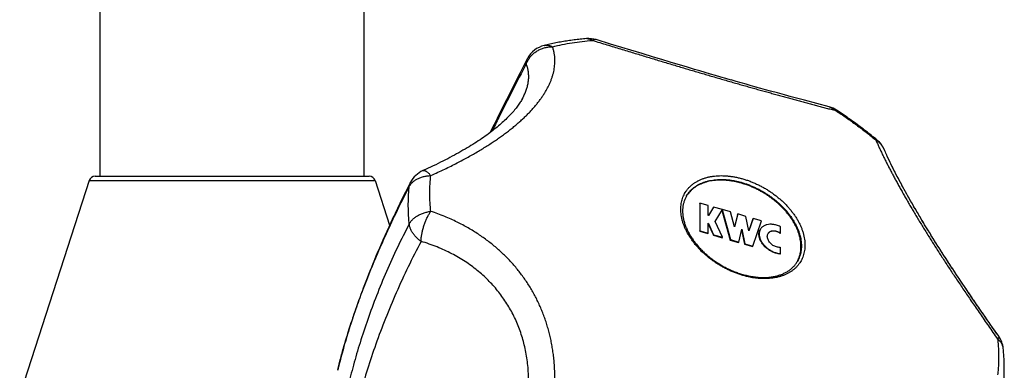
# Model space of a CAD drawing. Header units: millimetres. Extents: x 259 to 1803, y -542 to 1902.
# Tile 99 of 127: x 1334 to 1411, y 790 to 817. Entities that reach past the tile are written whole.
import ezdxf

# ---------------------------------------------------------------- set-up
doc = ezdxf.new("R2010")
doc.units = ezdxf.units.MM
doc.header["$LTSCALE"] = 30.734
doc.layers.get('0').update_dxf_attribs({"linetype": 'CONTINUOUS'})

msp = doc.modelspace()

# ---------------------------------------------------------------- linework, layer by layer
at = {"color": 7, "linetype": 'CONTINUOUS'}
for p, q in [((1340.524, 805.054), (1340.524, 1378.054)), ((1361.024, 805.054), (1361.024, 989.93)), ((1380.153, 815.318), (1379.032, 815.657)), ((1382.607, 814.572), (1380.152, 815.318)), ((1383.482, 814.307), (1382.606, 814.573)), ((1384.133, 814.111), (1383.481, 814.307)), ((1384.777, 813.917), (1384.132, 814.111)), ((1385.416, 813.726), (1384.776, 813.917)), ((1386.049, 813.537), (1385.415, 813.726)), ((1386.676, 813.351), (1386.048, 813.537)), ((1387.091, 813.229), (1386.675, 813.351)), ((1387.503, 813.108), (1387.09, 813.229)), ((1387.912, 812.988), (1387.502, 813.108)), ((1388.318, 812.87), (1387.911, 812.988)), ((1388.721, 812.753), (1388.317, 812.87)), ((1389.121, 812.637), (1388.72, 812.753)), ((1389.518, 812.523), (1389.12, 812.638)), ((1389.911, 812.411), (1389.517, 812.524)), ((1390.302, 812.3), (1389.911, 812.411)), ((1390.689, 812.19), (1390.301, 812.3)), ((1391.073, 812.082), (1390.688, 812.19)), ((1391.453, 811.975), (1391.072, 812.082)), ((1391.83, 811.87), (1391.452, 811.976)), ((1392.203, 811.767), (1391.829, 811.87)), ((1392.572, 811.665), (1392.202, 811.767)), ((1393.119, 811.515), (1392.571, 811.665)), ((1393.657, 811.368), (1393.118, 811.515)), ((1394.186, 811.224), (1393.656, 811.368)), ((1394.705, 811.084), (1394.185, 811.225)), ((1395.214, 810.947), (1394.704, 811.084)), ((1397.132, 810.434), (1395.213, 810.948)), ((1401.459, 807.018), (1401.422, 807.102)), ((1401.542, 806.831), (1401.498, 806.93)), ((1401.585, 806.734), (1401.539, 806.837)), ((1401.63, 806.634), (1401.581, 806.742)), ((1401.677, 806.533), (1401.625, 806.645)), ((1401.725, 806.429), (1401.671, 806.547)), ((1401.775, 806.324), (1401.718, 806.446)), ((1401.816, 806.238), (1401.766, 806.343)), ((1401.867, 806.131), (1401.775, 806.324)), ((1401.919, 806.022), (1401.826, 806.216)), ((1401.973, 805.912), (1401.878, 806.107)), ((1402.028, 805.8), (1401.932, 805.995)), ((1402.085, 805.686), (1401.987, 805.882)), ((1402.142, 805.57), (1402.044, 805.767)), ((1402.202, 805.453), (1402.102, 805.65)), ((1402.262, 805.334), (1402.162, 805.531)), ((1402.324, 805.213), (1402.223, 805.411)), ((1402.387, 805.091), (1402.285, 805.289)), ((1402.451, 804.967), (1402.349, 805.165)), ((1339.662, 804.708), (1334.274, 788.054)), ((1340.138, 805.054), (1361.41, 805.054)), ((1361.886, 804.708), (1363.004, 801.252)), ((1364.625, 804.574), (1364.412, 804.158)), ((1402.517, 804.842), (1402.414, 805.039)), ((1402.584, 804.716), (1402.48, 804.912)), ((1402.652, 804.587), (1402.548, 804.784)), ((1402.721, 804.458), (1402.616, 804.653)), ((1402.792, 804.327), (1402.687, 804.522)), ((1402.864, 804.194), (1402.758, 804.388)), ((1364.218, 803.774), (1364.001, 803.338)), ((1364.416, 804.166), (1364.202, 803.743)), ((1402.937, 804.06), (1402.831, 804.254)), ((1403.011, 803.925), (1402.905, 804.117)), ((1403.087, 803.788), (1402.981, 803.98)), ((1403.164, 803.65), (1403.058, 803.841)), ((1403.241, 803.511), (1403.136, 803.7)), ((1363.835, 803.002), (1363.619, 802.557)), ((1364.023, 803.383), (1363.806, 802.943)), ((1387.081, 802.928), (1387.1, 802.96)), ((1387.081, 802.928), (1387.081, 800.774)), ((1387.734, 802.778), (1387.1, 802.96)), ((1387.1, 802.96), (1387.1, 800.806)), ((1403.321, 803.371), (1403.215, 803.559)), ((1403.401, 803.229), (1403.295, 803.415)), ((1403.482, 803.086), (1403.377, 803.271)), ((1403.565, 802.942), (1403.46, 803.125)), ((1403.649, 802.797), (1403.544, 802.979)), ((1363.479, 802.265), (1363.265, 801.812)), ((1363.654, 802.629), (1363.439, 802.18)), ((1387.734, 802.008), (1387.734, 802.778)), ((1388.16, 802.655), (1387.764, 801.999)), ((1388.842, 802.458), (1388.16, 802.655)), ((1388.288, 801.54), (1388.842, 802.458)), ((1388.824, 802.427), (1388.842, 802.458)), ((1388.828, 802.424), (1388.847, 802.457)), ((1388.828, 802.424), (1388.828, 802.317)), ((1388.828, 802.317), (1388.847, 802.349)), ((1388.828, 802.317), (1389.456, 800.088)), ((1389.465, 802.278), (1388.847, 802.457)), ((1388.847, 802.457), (1388.847, 802.349)), ((1388.847, 802.349), (1389.475, 800.121)), ((1389.793, 801.113), (1389.465, 802.278)), ((1390.01, 802.083), (1389.787, 801.135)), ((1390.029, 802.115), (1389.793, 801.113)), ((1390.01, 802.083), (1390.029, 802.115)), ((1390.663, 801.932), (1390.029, 802.115)), ((1403.734, 802.65), (1403.629, 802.83)), ((1403.82, 802.502), (1403.716, 802.681)), ((1403.907, 802.353), (1403.803, 802.53)), ((1403.995, 802.203), (1403.892, 802.378)), ((1404.085, 802.052), (1403.982, 802.225)), ((1363.147, 801.56), (1363.004, 801.252)), ((1363.31, 801.908), (1363.097, 801.453)), ((1387.764, 801.999), (1387.734, 802.008)), ((1387.734, 801.393), (1387.764, 801.384)), ((1387.734, 800.623), (1387.734, 801.393)), ((1387.734, 801.355), (1387.745, 801.352)), ((1387.745, 801.352), (1387.764, 801.384)), ((1387.745, 801.352), (1388.141, 800.468)), ((1387.764, 801.384), (1388.16, 800.5)), ((1388.842, 800.303), (1388.288, 801.54)), ((1390.899, 800.794), (1390.663, 801.932)), ((1391.208, 801.737), (1390.896, 800.809)), ((1391.228, 801.77), (1390.899, 800.794)), ((1391.208, 801.737), (1391.228, 801.77)), ((1391.217, 799.618), (1391.879, 801.582)), ((1391.879, 801.582), (1391.228, 801.77)), ((1404.175, 801.899), (1404.074, 802.071)), ((1404.267, 801.746), (1404.166, 801.915)), ((1404.36, 801.591), (1404.26, 801.758)), ((1387.081, 800.774), (1387.1, 800.806)), ((1387.081, 800.774), (1387.714, 800.591)), ((1387.1, 800.806), (1387.734, 800.623)), ((1387.714, 800.591), (1387.734, 800.623)), ((1390.109, 799.938), (1390.346, 800.947)), ((1390.332, 800.888), (1390.565, 799.769)), ((1390.346, 800.947), (1390.584, 799.801)), ((1393.342, 800.596), (1393.361, 800.628)), ((1393.361, 800.628), (1393.361, 801.124)), ((1404.846, 800.794), (1404.745, 800.957)), ((1405.05, 800.463), (1404.94, 800.641)), ((1388.141, 800.468), (1388.16, 800.5)), ((1388.141, 800.468), (1388.823, 800.271)), ((1388.16, 800.5), (1388.842, 800.303)), ((1388.823, 800.271), (1388.842, 800.303)), ((1389.456, 800.088), (1389.475, 800.121)), ((1389.456, 800.088), (1390.089, 799.906)), ((1389.475, 800.121), (1390.109, 799.938)), ((1390.089, 799.906), (1390.109, 799.938)), ((1390.565, 799.769), (1390.584, 799.801)), ((1390.584, 799.801), (1391.217, 799.618)), ((1405.154, 800.297), (1405.041, 800.478)), ((1405.259, 800.129), (1405.142, 800.315)), ((1405.365, 799.96), (1405.245, 800.151)), ((1405.472, 799.79), (1405.349, 799.986)), ((1405.581, 799.619), (1405.453, 799.82)), ((1390.565, 799.769), (1391.198, 799.586)), ((1391.198, 799.586), (1391.217, 799.618)), ((1393.342, 798.998), (1393.361, 799.03)), ((1393.361, 799.03), (1393.361, 799.525)), ((1405.69, 799.447), (1405.559, 799.652)), ((1405.801, 799.273), (1405.666, 799.484)), ((1405.912, 799.099), (1405.774, 799.315)), ((1406.025, 798.924), (1405.883, 799.145)), ((1406.216, 798.629), (1405.993, 798.974)), ((1406.369, 798.393), (1406.138, 798.748)), ((1406.558, 798.103), (1406.329, 798.455)), ((1406.723, 797.852), (1406.486, 798.213)), ((1406.91, 797.57), (1406.674, 797.926)), ((1407.087, 797.302), (1406.843, 797.67)), ((1407.27, 797.027), (1407.029, 797.39)), ((1407.46, 796.744), (1407.21, 797.117)), ((1407.639, 796.477), (1407.392, 796.845)), ((1407.842, 796.177), (1407.586, 796.556)), ((1408.017, 795.918), (1407.764, 796.291)), ((1408.232, 795.601), (1407.971, 795.986)), ((1408.403, 795.351), (1408.145, 795.73)), ((1408.632, 795.017), (1408.365, 795.407)), ((1408.798, 794.776), (1408.534, 795.16)), ((1409.065, 794.388), (1408.767, 794.821)), ((1409.316, 794.026), (1409.04, 794.425)), ((1409.456, 793.825), (1409.2, 794.193)), ((1409.611, 793.602), (1409.336, 793.997)), ((1409.88, 793.216), (1409.597, 793.623)), ((1410.023, 793.011), (1409.749, 793.404)), ((1410.167, 792.806), (1409.889, 793.204)), ((1410.302, 792.613), (1410.029, 793.004))]:
    msp.add_line(p, q, dxfattribs=at)
at = {"color": 9, "linetype": 'CONTINUOUS'}
msp.add_line((1339.662, 804.708), (1361.886, 804.708), dxfattribs=at)
at = {"color": 7, "linetype": 'CONTINUOUS'}
for points in [[(1373.712, 814.195), (1373.421, 813.639), (1373.134, 813.086), (1372.856, 812.545), (1372.586, 812.017), (1372.324, 811.5), (1372.069, 810.994), (1371.821, 810.499), (1371.58, 810.014), (1371.345, 809.539), (1371.116, 809.073), (1370.892, 808.616), (1370.807, 808.442)], [(1373.328, 811.104), (1373.312, 811.075), (1373.274, 811.006), (1373.233, 810.937), (1373.19, 810.866), (1373.145, 810.794), (1373.098, 810.722), (1373.048, 810.649), (1372.996, 810.575), (1372.942, 810.5), (1372.886, 810.424), (1372.827, 810.348), (1372.765, 810.271), (1372.702, 810.193), (1372.636, 810.115), (1372.568, 810.036), (1372.497, 809.956), (1372.424, 809.876), (1372.348, 809.795), (1372.27, 809.713), (1372.189, 809.631), (1372.106, 809.548), (1372.02, 809.465), (1371.931, 809.381), (1371.84, 809.296), (1371.747, 809.211), (1371.65, 809.125), (1371.551, 809.039), (1371.45, 808.953), (1371.346, 808.866), (1371.24, 808.779), (1371.131, 808.691), (1371.019, 808.603), (1370.904, 808.515), (1370.787, 808.426), (1370.667, 808.337), (1370.544, 808.247), (1370.418, 808.157), (1370.29, 808.067), (1370.159, 807.976), (1370.026, 807.886), (1369.889, 807.795), (1369.75, 807.704), (1369.608, 807.612), (1369.464, 807.52), (1369.316, 807.429), (1369.166, 807.337), (1369.013, 807.244), (1368.857, 807.152), (1368.699, 807.06), (1368.538, 806.967), (1368.373, 806.874), (1368.207, 806.782), (1368.037, 806.689), (1367.864, 806.596), (1367.689, 806.503), (1367.511, 806.41), (1367.33, 806.316), (1367.146, 806.223), (1366.959, 806.13), (1366.77, 806.037), (1366.577, 805.944), (1366.382, 805.85), (1366.184, 805.757), (1365.983, 805.664), (1365.779, 805.571), (1365.586, 805.484)], [(1401.5, 806.925), (1401.458, 807.02), (1401.422, 807.102)], [(1363.097, 801.453), (1362.935, 801.101), (1362.778, 800.758), (1362.627, 800.421), (1362.481, 800.092), (1362.34, 799.77), (1362.203, 799.454), (1362.07, 799.144), (1361.942, 798.84), (1361.818, 798.543), (1361.698, 798.251), (1361.581, 797.965), (1361.468, 797.684), (1361.359, 797.408), (1361.253, 797.137), (1361.15, 796.871), (1361.05, 796.61), (1360.953, 796.354), (1360.859, 796.102), (1360.767, 795.854), (1360.679, 795.61), (1360.593, 795.371), (1360.509, 795.136), (1360.428, 794.904), (1360.349, 794.677), (1360.273, 794.453), (1360.198, 794.232), (1360.126, 794.015), (1360.056, 793.802), (1359.988, 793.592), (1359.922, 793.386), (1359.858, 793.182), (1359.796, 792.982), (1359.735, 792.785), (1359.676, 792.591), (1359.619, 792.4), (1359.564, 792.211), (1359.51, 792.026), (1359.458, 791.843), (1359.407, 791.663), (1359.358, 791.486), (1359.311, 791.311), (1359.265, 791.138), (1359.22, 790.968), (1359.176, 790.8), (1359.134, 790.635), (1359.094, 790.472), (1359.054, 790.311), (1359.016, 790.152), (1358.973, 789.97)], [(1404.646, 801.12), (1404.548, 801.281), (1404.451, 801.441), (1404.355, 801.6)], [(1404.745, 800.957), (1404.645, 801.121), (1404.549, 801.279), (1404.454, 801.435), (1404.36, 801.591)], [(1404.947, 800.629), (1404.841, 800.802), (1404.742, 800.962)]]:
    msp.add_lwpolyline(points, dxfattribs=at)
for centre, radius, start, end in [((1375.483, 813.265), 2, 103.96438, 152.29593), ((1378.455, 813.742), 2, 73.21869, 94.57013), ((1396.614, 808.502), 2, 56.69527, 74.96207), ((1399.586, 806.311), 2, 23.31531, 50.45257), ((1366.403, 803.658), 2, 114.1167, 152.74481), ((1340.138, 804.554), 0.5, 90, 162.07208), ((1361.41, 804.554), 0.5, 17.92792, 90), ((1387.924, 802.346), 2.203, 147.80784, 148.4731), ((1387.925, 802.346), 2.204, 147.6844, 147.80787), ((1392.716, 800.367), 0.4, 141.83705, 145.80916), ((1392.734, 799.48), 2.198, 329.95456, 330.73722), ((1408.665, 791.465), 2, 5.7896, 35.05307)]:
    msp.add_arc(centre, radius, start, end, dxfattribs=at)
at = {"color": 9, "linetype": 'CONTINUOUS'}
for centre, radius, start, end in [((1378.343, 815.138), 0.599, 93.88038, 94.56864), ((1399.939, 806.463), 1.615, 23.31593, 24.14115)]:
    msp.add_arc(centre, radius, start, end, dxfattribs=at)
for points, knots in [([(1366.196, 805.097), (1366.382, 805.181), (1366.744, 805.345), (1367.269, 805.593), (1367.763, 805.835), (1368.231, 806.072), (1368.675, 806.305), (1369.097, 806.534), (1369.501, 806.761), (1369.888, 806.987), (1370.26, 807.211), (1370.617, 807.434), (1370.962, 807.657), (1371.294, 807.881), (1371.615, 808.105), (1371.925, 808.331), (1372.225, 808.557), (1372.513, 808.785), (1372.792, 809.014), (1373.059, 809.245), (1373.316, 809.477), (1373.561, 809.71), (1373.794, 809.944), (1374.016, 810.178), (1374.225, 810.413), (1374.422, 810.647), (1374.606, 810.88), (1374.777, 811.114), (1374.935, 811.346), (1375.081, 811.577), (1375.213, 811.808), (1375.334, 812.037), (1375.441, 812.266), (1375.536, 812.494), (1375.619, 812.723), (1375.688, 812.951), (1375.746, 813.181), (1375.79, 813.411), (1375.82, 813.644), (1375.836, 813.878), (1375.836, 814.116), (1375.821, 814.357), (1375.786, 814.603), (1375.732, 814.854), (1375.682, 815.02), (1375.653, 815.104)], [0, 0, 0, 0, 0.04131, 0.080342, 0.117359, 0.152614, 0.186328, 0.21869, 0.249864, 0.279989, 0.309187, 0.337567, 0.365209, 0.392189, 0.418568, 0.444386, 0.469679, 0.494473, 0.51877, 0.542575, 0.565884, 0.588682, 0.610951, 0.63268, 0.653854, 0.674466, 0.694507, 0.713986, 0.73292, 0.751322, 0.769223, 0.786665, 0.803686, 0.820335, 0.836673, 0.852756, 0.868652, 0.884437, 0.900188, 0.915997, 0.931964, 0.948204, 0.964851, 0.982059, 1, 1, 1, 1]), ([(1373.613, 813.773), (1373.629, 813.816), (1373.664, 813.902), (1373.727, 814.026), (1373.8, 814.147), (1373.881, 814.263), (1373.971, 814.374), (1374.069, 814.478), (1374.175, 814.577), (1374.287, 814.668), (1374.406, 814.751), (1374.531, 814.827), (1374.661, 814.894), (1374.796, 814.953), (1374.934, 815.002), (1375.075, 815.042), (1375.218, 815.073), (1375.363, 815.094), (1375.508, 815.105), (1375.605, 815.106), (1375.653, 815.104)], [0, 0, 0, 0, 0.053382, 0.107127, 0.161258, 0.215778, 0.270675, 0.325922, 0.381477, 0.437292, 0.493327, 0.549545, 0.605902, 0.662351, 0.718838, 0.77531, 0.831713, 0.887994, 0.944105, 1, 1, 1, 1]), ([(1375, 815.206), (1375.026, 815.213), (1375.083, 815.224), (1375.172, 815.231), (1375.268, 815.227), (1375.364, 815.213), (1375.461, 815.188), (1375.559, 815.152), (1375.622, 815.121), (1375.653, 815.104)], [0, 0, 0, 0, 0.118667, 0.256932, 0.39739, 0.54111, 0.689, 0.841786, 1, 1, 1, 1]), ([(1375.653, 815.104), (1375.901, 815.166), (1376.403, 815.279), (1377.169, 815.418), (1377.952, 815.527), (1378.482, 815.579), (1378.749, 815.601)], [0, 0, 0, 0, 0.243711, 0.491604, 0.743702, 1, 1, 1, 1]), ([(1378.303, 815.736), (1378.316, 815.737), (1378.356, 815.738), (1378.425, 815.734), (1378.508, 815.717), (1378.59, 815.689), (1378.671, 815.65), (1378.723, 815.618), (1378.749, 815.601)], [0, 0, 0, 0, 0.083622, 0.2564, 0.432634, 0.614275, 0.802967, 1, 1, 1, 1]), ([(1379.032, 815.657), (1379.031, 815.657), (1379.014, 815.662), (1378.978, 815.668), (1378.924, 815.667), (1378.866, 815.655), (1378.807, 815.633), (1378.769, 815.612), (1378.749, 815.601)], [0, 0, 0, 0, 0.00777, 0.18283, 0.364582, 0.558638, 0.769396, 1, 1, 1, 1]), ([(1378.749, 815.601), (1378.94, 815.543), (1379.315, 815.43), (1379.87, 815.262), (1380.41, 815.098), (1380.935, 814.938), (1381.447, 814.783), (1381.947, 814.631), (1382.437, 814.482), (1382.92, 814.336), (1383.395, 814.192), (1383.865, 814.05), (1384.331, 813.909), (1384.794, 813.77), (1385.254, 813.632), (1385.712, 813.496), (1386.169, 813.36), (1386.625, 813.225), (1387.079, 813.09), (1387.532, 812.957), (1387.983, 812.825), (1388.432, 812.694), (1388.879, 812.565), (1389.322, 812.437), (1389.761, 812.311), (1390.196, 812.187), (1390.626, 812.064), (1391.051, 811.944), (1391.469, 811.827), (1391.882, 811.711), (1392.29, 811.598), (1392.692, 811.486), (1393.089, 811.377), (1393.481, 811.269), (1393.868, 811.163), (1394.253, 811.059), (1394.634, 810.956), (1395.013, 810.853), (1395.391, 810.752), (1395.769, 810.65), (1396.147, 810.549), (1396.525, 810.448), (1396.905, 810.347), (1397.285, 810.245), (1397.538, 810.177), (1397.665, 810.143)], [0, 0, 0, 0, 0.030318, 0.059762, 0.088376, 0.11622, 0.143365, 0.169895, 0.195901, 0.221464, 0.246662, 0.271579, 0.296284, 0.320814, 0.345207, 0.369499, 0.393707, 0.417837, 0.4419, 0.465889, 0.48978, 0.513549, 0.537172, 0.560614, 0.583839, 0.606814, 0.629516, 0.651927, 0.674025, 0.695807, 0.717284, 0.738464, 0.759358, 0.779997, 0.800408, 0.820614, 0.840662, 0.860603, 0.880479, 0.900328, 0.920188, 0.940085, 0.960028, 0.980008, 1, 1, 1, 1]), ([(1373.613, 813.773), (1373.251, 813.085), (1372.532, 811.698), (1371.652, 809.957), (1371.13, 808.905), (1370.957, 808.556)], [0, 0, 0, 0, 0.398139, 0.800615, 1, 1, 1, 1]), ([(1373.328, 811.104), (1373.347, 811.141), (1373.417, 811.274), (1373.524, 811.506), (1373.635, 811.801), (1373.72, 812.093), (1373.776, 812.383), (1373.804, 812.67), (1373.804, 812.954), (1373.773, 813.233), (1373.711, 813.508), (1373.649, 813.685), (1373.613, 813.773)], [0, 0, 0, 0, 0.044931, 0.162505, 0.275736, 0.385107, 0.491193, 0.594673, 0.696335, 0.797084, 0.897938, 1, 1, 1, 1]), ([(1373.613, 813.773), (1373.613, 813.806), (1373.615, 813.872), (1373.63, 813.97), (1373.655, 814.064), (1373.684, 814.138), (1373.704, 814.181), (1373.712, 814.195)], [0, 0, 0, 0, 0.229277, 0.453288, 0.673385, 0.891065, 1, 1, 1, 1]), ([(1397.132, 810.434), (1397.139, 810.432), (1397.184, 810.42), (1397.265, 810.392), (1397.372, 810.345), (1397.475, 810.287), (1397.573, 810.22), (1397.635, 810.17), (1397.665, 810.143)], [0, 0, 0, 0, 0.035543, 0.225934, 0.417025, 0.609384, 0.803546, 1, 1, 1, 1]), ([(1397.712, 810.174), (1397.712, 810.174), (1397.709, 810.176), (1397.698, 810.172), (1397.684, 810.161), (1397.672, 810.15), (1397.665, 810.143)], [0, 0, 0, 0, 0.008088, 0.173864, 0.497249, 1, 1, 1, 1]), ([(1397.665, 810.143), (1397.934, 809.966), (1398.467, 809.606), (1399.251, 809.044), (1400.016, 808.463), (1400.515, 808.063), (1400.761, 807.86)], [0, 0, 0, 0, 0.251135, 0.501664, 0.75136, 1, 1, 1, 1]), ([(1400.859, 807.853), (1400.858, 807.854), (1400.849, 807.861), (1400.829, 807.868), (1400.796, 807.868), (1400.773, 807.864), (1400.761, 807.86)], [0, 0, 0, 0, 0.053208, 0.311886, 0.619659, 1, 1, 1, 1]), ([(1400.761, 807.86), (1400.799, 807.771), (1400.877, 807.592), (1400.999, 807.323), (1401.124, 807.052), (1401.254, 806.779), (1401.388, 806.503), (1401.526, 806.225), (1401.668, 805.943), (1401.814, 805.658), (1401.965, 805.369), (1402.12, 805.076), (1402.281, 804.778), (1402.446, 804.475), (1402.617, 804.166), (1402.793, 803.851), (1402.975, 803.53), (1403.162, 803.202), (1403.356, 802.869), (1403.556, 802.529), (1403.761, 802.183), (1403.972, 801.831), (1404.188, 801.474), (1404.409, 801.112), (1404.636, 800.746), (1404.866, 800.375), (1405.101, 800.001), (1405.34, 799.625), (1405.583, 799.245), (1405.829, 798.863), (1406.079, 798.477), (1406.333, 798.089), (1406.59, 797.698), (1406.852, 797.303), (1407.119, 796.904), (1407.39, 796.499), (1407.668, 796.087), (1407.952, 795.669), (1408.244, 795.241), (1408.544, 794.803), (1408.854, 794.353), (1409.176, 793.889), (1409.51, 793.408), (1409.859, 792.908), (1410.097, 792.569), (1410.218, 792.395)], [0, 0, 0, 0, 0.016027, 0.03228, 0.048738, 0.0654, 0.082275, 0.099383, 0.116742, 0.13438, 0.15232, 0.170592, 0.189228, 0.208249, 0.227683, 0.247555, 0.267876, 0.288658, 0.309911, 0.331625, 0.353789, 0.376388, 0.399398, 0.422784, 0.446515, 0.470561, 0.494891, 0.519477, 0.5443, 0.569357, 0.594644, 0.620169, 0.645963, 0.672056, 0.69849, 0.725326, 0.752626, 0.78047, 0.808951, 0.838169, 0.868243, 0.899304, 0.931505, 0.965014, 1, 1, 1, 1]), ([(1401.413, 807.124), (1401.404, 807.143), (1401.376, 807.203), (1401.323, 807.299), (1401.25, 807.409), (1401.169, 807.514), (1401.078, 807.612), (1400.98, 807.703), (1400.874, 807.786), (1400.799, 807.836), (1400.761, 807.86)], [0, 0, 0, 0, 0.06475, 0.196788, 0.329111, 0.461875, 0.595222, 0.729284, 0.864177, 1, 1, 1, 1]), ([(1365.586, 805.484), (1365.597, 805.489), (1365.622, 805.497), (1365.665, 805.499), (1365.712, 805.492), (1365.764, 805.475), (1365.818, 805.448), (1365.875, 805.412), (1365.935, 805.366), (1365.998, 805.312), (1366.063, 805.248), (1366.129, 805.176), (1366.173, 805.124), (1366.196, 805.097)], [0, 0, 0, 0, 0.046824, 0.103627, 0.166117, 0.236333, 0.315583, 0.404612, 0.503765, 0.613103, 0.732478, 0.861586, 1, 1, 1, 1]), ([(1364.528, 804.245), (1364.545, 804.278), (1364.583, 804.343), (1364.649, 804.436), (1364.725, 804.524), (1364.81, 804.608), (1364.904, 804.686), (1365.007, 804.758), (1365.117, 804.825), (1365.234, 804.884), (1365.358, 804.937), (1365.487, 804.983), (1365.622, 805.022), (1365.761, 805.053), (1365.903, 805.076), (1366.049, 805.091), (1366.146, 805.096), (1366.196, 805.097)], [0, 0, 0, 0, 0.056767, 0.114702, 0.173986, 0.234756, 0.297098, 0.361048, 0.426601, 0.493738, 0.5624, 0.632497, 0.703925, 0.77656, 0.850243, 0.924791, 1, 1, 1, 1]), ([(1364.528, 804.245), (1364.532, 804.279), (1364.542, 804.345), (1364.568, 804.442), (1364.598, 804.518), (1364.618, 804.561), (1364.625, 804.574)], [0, 0, 0, 0, 0.294333, 0.58324, 0.869578, 1, 1, 1, 1]), ([(1366.123, 803.728), (1366.123, 803.882), (1366.128, 804.188), (1366.153, 804.645), (1366.179, 804.947), (1366.196, 805.097)], [0, 0, 0, 0, 0.336492, 0.669764, 1, 1, 1, 1]), ([(1385.611, 802.484), (1385.611, 802.557), (1385.616, 802.703), (1385.641, 802.917), (1385.683, 803.125), (1385.742, 803.326), (1385.818, 803.519), (1385.91, 803.704), (1386.017, 803.88), (1386.141, 804.045), (1386.279, 804.2), (1386.432, 804.344), (1386.599, 804.477), (1386.78, 804.598), (1386.973, 804.706), (1387.179, 804.802), (1387.395, 804.884), (1387.623, 804.953), (1387.86, 805.009), (1388.107, 805.051), (1388.361, 805.079), (1388.623, 805.093), (1388.891, 805.093), (1389.164, 805.079), (1389.442, 805.05), (1389.723, 805.008), (1390.007, 804.953), (1390.292, 804.884), (1390.578, 804.801), (1390.863, 804.706), (1391.147, 804.597), (1391.428, 804.477), (1391.706, 804.345), (1391.979, 804.201), (1392.247, 804.046), (1392.508, 803.881), (1392.762, 803.706), (1393.008, 803.522), (1393.245, 803.33), (1393.473, 803.13), (1393.689, 802.922), (1393.894, 802.708), (1394.087, 802.489), (1394.267, 802.265), (1394.434, 802.036), (1394.587, 801.804), (1394.725, 801.57), (1394.848, 801.334), (1394.956, 801.097), (1395.047, 800.86), (1395.123, 800.623), (1395.182, 800.389), (1395.225, 800.157), (1395.25, 799.928), (1395.256, 799.776), (1395.256, 799.701)], [0, 0, 0, 0, 0.015953, 0.031593, 0.046967, 0.06213, 0.07714, 0.092062, 0.10696, 0.121901, 0.136951, 0.152171, 0.167619, 0.183349, 0.199405, 0.215826, 0.232643, 0.249881, 0.267555, 0.285673, 0.30424, 0.32325, 0.342694, 0.362559, 0.382823, 0.403464, 0.424453, 0.445759, 0.467348, 0.489183, 0.511226, 0.533435, 0.555769, 0.578184, 0.600637, 0.623083, 0.645478, 0.667779, 0.689943, 0.711928, 0.733694, 0.755203, 0.776418, 0.797306, 0.817837, 0.837985, 0.857726, 0.877043, 0.895922, 0.914356, 0.932342, 0.949885, 0.966995, 0.983692, 1, 1, 1, 1]), ([(1386.062, 803.524), (1386.088, 803.568), (1386.152, 803.668), (1386.265, 803.816), (1386.403, 803.966), (1386.555, 804.104), (1386.721, 804.232), (1386.9, 804.347), (1387.091, 804.45), (1387.295, 804.54), (1387.51, 804.617), (1387.735, 804.68), (1387.969, 804.73), (1388.212, 804.766), (1388.463, 804.789), (1388.721, 804.797), (1388.985, 804.792), (1389.254, 804.772), (1389.526, 804.739), (1389.802, 804.692), (1390.08, 804.631), (1390.359, 804.557), (1390.638, 804.47), (1390.915, 804.371), (1391.191, 804.258), (1391.464, 804.134), (1391.732, 803.998), (1391.996, 803.852), (1392.254, 803.694), (1392.504, 803.527), (1392.747, 803.35), (1392.981, 803.165), (1393.206, 802.972), (1393.42, 802.771), (1393.624, 802.564), (1393.815, 802.351), (1393.994, 802.133), (1394.159, 801.911), (1394.311, 801.685), (1394.448, 801.456), (1394.57, 801.226), (1394.677, 800.995), (1394.768, 800.764), (1394.843, 800.533), (1394.902, 800.304), (1394.944, 800.077), (1394.97, 799.853), (1394.976, 799.705), (1394.976, 799.632)], [0, 0, 0, 0, 0.012934, 0.029817, 0.046836, 0.064063, 0.081565, 0.099402, 0.117626, 0.13628, 0.155399, 0.175006, 0.19512, 0.215747, 0.236889, 0.258539, 0.280683, 0.303301, 0.326368, 0.349855, 0.373727, 0.397944, 0.422467, 0.44725, 0.472247, 0.497409, 0.522685, 0.548025, 0.573377, 0.598689, 0.62391, 0.648989, 0.673877, 0.698526, 0.72289, 0.746927, 0.770596, 0.793861, 0.816691, 0.839057, 0.860937, 0.882315, 0.903182, 0.923533, 0.943374, 0.962716, 0.981582, 1, 1, 1, 1]), ([(1358.974, 789.972), (1359.026, 790.197), (1359.165, 790.768), (1359.425, 791.731), (1359.775, 792.907), (1360.202, 794.219), (1360.713, 795.66), (1361.309, 797.22), (1361.992, 798.881), (1362.76, 800.623), (1363.608, 802.425), (1364.213, 803.635), (1364.528, 804.246)], [0, 0, 0, 0, 0.045068, 0.114993, 0.194835, 0.284757, 0.384532, 0.493564, 0.611042, 0.73555, 0.865644, 1, 1, 1, 1]), ([(1364.453, 802.817), (1364.453, 802.978), (1364.458, 803.297), (1364.483, 803.774), (1364.511, 804.09), (1364.528, 804.246)], [0, 0, 0, 0, 0.336463, 0.669641, 1, 1, 1, 1]), ([(1366.196, 802.318), (1366.18, 802.476), (1366.153, 802.79), (1366.129, 803.261), (1366.123, 803.573), (1366.123, 803.728)], [0, 0, 0, 0, 0.336862, 0.67015, 1, 1, 1, 1]), ([(1364.528, 801.344), (1364.512, 801.509), (1364.484, 801.838), (1364.458, 802.329), (1364.453, 802.655), (1364.453, 802.817)], [0, 0, 0, 0, 0.336988, 0.670183, 1, 1, 1, 1]), ([(1364.528, 801.345), (1364.545, 801.378), (1364.583, 801.443), (1364.649, 801.537), (1364.725, 801.627), (1364.81, 801.714), (1364.904, 801.797), (1365.007, 801.876), (1365.117, 801.949), (1365.234, 802.018), (1365.358, 802.08), (1365.487, 802.137), (1365.622, 802.187), (1365.761, 802.231), (1365.903, 802.267), (1366.048, 802.297), (1366.146, 802.312), (1366.196, 802.318)], [0, 0, 0, 0, 0.055521, 0.112715, 0.171691, 0.232506, 0.295165, 0.359621, 0.425789, 0.493574, 0.562848, 0.63345, 0.705221, 0.777978, 0.851514, 0.925602, 1, 1, 1, 1]), ([(1365.441, 799.986), (1365.442, 800.026), (1365.446, 800.109), (1365.456, 800.236), (1365.471, 800.366), (1365.491, 800.5), (1365.516, 800.636), (1365.546, 800.775), (1365.581, 800.915), (1365.619, 801.055), (1365.662, 801.194), (1365.709, 801.333), (1365.76, 801.47), (1365.814, 801.604), (1365.872, 801.735), (1365.932, 801.862), (1365.994, 801.984), (1366.059, 802.101), (1366.126, 802.212), (1366.172, 802.283), (1366.196, 802.318)], [0, 0, 0, 0, 0.049163, 0.100347, 0.153372, 0.208027, 0.264084, 0.32129, 0.379377, 0.438067, 0.497092, 0.556187, 0.615087, 0.673525, 0.731233, 0.787949, 0.84342, 0.897402, 0.949666, 1, 1, 1, 1]), ([(1375.653, 786.853), (1375.682, 787.049), (1375.732, 787.434), (1375.786, 787.998), (1375.82, 788.539), (1375.836, 789.057), (1375.836, 789.558), (1375.82, 790.042), (1375.79, 790.512), (1375.746, 790.969), (1375.689, 791.416), (1375.62, 791.853), (1375.537, 792.283), (1375.443, 792.705), (1375.335, 793.12), (1375.215, 793.53), (1375.083, 793.934), (1374.938, 794.333), (1374.779, 794.726), (1374.608, 795.114), (1374.424, 795.496), (1374.228, 795.872), (1374.019, 796.242), (1373.797, 796.604), (1373.564, 796.958), (1373.318, 797.305), (1373.062, 797.643), (1372.794, 797.972), (1372.516, 798.292), (1372.227, 798.604), (1371.928, 798.906), (1371.617, 799.2), (1371.296, 799.485), (1370.964, 799.762), (1370.619, 800.03), (1370.262, 800.291), (1369.89, 800.545), (1369.503, 800.792), (1369.099, 801.032), (1368.676, 801.265), (1368.232, 801.491), (1367.765, 801.711), (1367.27, 801.924), (1366.745, 802.128), (1366.383, 802.256), (1366.196, 802.318)], [0, 0, 0, 0, 0.03003, 0.058553, 0.085772, 0.111877, 0.137034, 0.161395, 0.185082, 0.208212, 0.230881, 0.253177, 0.275184, 0.296962, 0.318573, 0.340071, 0.361492, 0.382869, 0.404234, 0.425597, 0.446965, 0.468348, 0.489743, 0.511142, 0.532539, 0.553931, 0.575316, 0.596693, 0.618069, 0.639466, 0.660904, 0.68241, 0.704032, 0.725816, 0.747816, 0.770103, 0.792749, 0.815841, 0.839478, 0.863766, 0.888832, 0.914815, 0.941879, 0.970209, 1, 1, 1, 1]), ([(1395.256, 799.701), (1395.256, 799.628), (1395.25, 799.483), (1395.225, 799.268), (1395.183, 799.06), (1395.124, 798.859), (1395.049, 798.666), (1394.957, 798.481), (1394.849, 798.306), (1394.726, 798.14), (1394.587, 797.985), (1394.434, 797.841), (1394.267, 797.708), (1394.087, 797.588), (1393.893, 797.479), (1393.688, 797.384), (1393.471, 797.301), (1393.244, 797.232), (1393.006, 797.176), (1392.76, 797.135), (1392.506, 797.107), (1392.244, 797.093), (1391.976, 797.093), (1391.702, 797.107), (1391.425, 797.135), (1391.143, 797.177), (1390.86, 797.233), (1390.574, 797.302), (1390.289, 797.384), (1390.003, 797.48), (1389.72, 797.588), (1389.439, 797.709), (1389.161, 797.841), (1388.888, 797.985), (1388.62, 798.139), (1388.358, 798.304), (1388.104, 798.479), (1387.858, 798.663), (1387.621, 798.855), (1387.394, 799.056), (1387.177, 799.263), (1386.972, 799.477), (1386.779, 799.696), (1386.599, 799.921), (1386.432, 800.149), (1386.28, 800.381), (1386.142, 800.616), (1386.018, 800.852), (1385.911, 801.089), (1385.819, 801.326), (1385.744, 801.562), (1385.684, 801.797), (1385.642, 802.029), (1385.616, 802.258), (1385.611, 802.409), (1385.611, 802.484)], [0, 0, 0, 0, 0.015953, 0.031593, 0.046967, 0.06213, 0.07714, 0.092062, 0.10696, 0.121901, 0.136951, 0.152171, 0.167619, 0.183349, 0.199405, 0.215826, 0.232643, 0.249881, 0.267555, 0.285673, 0.30424, 0.32325, 0.342694, 0.362559, 0.382823, 0.403464, 0.424453, 0.445759, 0.467348, 0.489183, 0.511226, 0.533435, 0.555769, 0.578184, 0.600637, 0.623083, 0.645478, 0.667779, 0.689943, 0.711928, 0.733694, 0.755203, 0.776418, 0.797306, 0.817837, 0.837985, 0.857726, 0.877043, 0.895922, 0.914356, 0.932342, 0.949885, 0.966995, 0.983692, 1, 1, 1, 1]), ([(1364.528, 801.344), (1364.21, 800.737), (1363.595, 799.512), (1362.748, 797.651), (1361.98, 795.786), (1361.297, 793.943), (1360.701, 792.143), (1360.192, 790.41), (1359.766, 788.761), (1359.417, 787.21), (1359.138, 785.767), (1358.921, 784.438), (1358.759, 783.229), (1358.644, 782.142), (1358.566, 781.169), (1358.519, 780.3), (1358.496, 779.519), (1358.492, 778.816), (1358.504, 778.18), (1358.529, 777.603), (1358.564, 777.079), (1358.608, 776.601), (1358.658, 776.164), (1358.715, 775.763), (1358.776, 775.396), (1358.842, 775.057), (1358.911, 774.745), (1358.982, 774.456), (1359.057, 774.187), (1359.134, 773.937), (1359.213, 773.704), (1359.295, 773.485), (1359.379, 773.28), (1359.466, 773.088), (1359.555, 772.906), (1359.647, 772.734), (1359.742, 772.571), (1359.84, 772.417), (1359.943, 772.271), (1360.05, 772.132), (1360.161, 772), (1360.279, 771.875), (1360.403, 771.757), (1360.533, 771.646), (1360.672, 771.543), (1360.819, 771.449), (1360.976, 771.363), (1361.144, 771.288), (1361.325, 771.224), (1361.52, 771.174), (1361.73, 771.139), (1361.957, 771.122), (1362.204, 771.126), (1362.472, 771.156), (1362.766, 771.215), (1363.086, 771.309), (1363.439, 771.446), (1363.827, 771.633), (1364.257, 771.881), (1364.735, 772.203), (1365.267, 772.615), (1365.857, 773.131), (1366.504, 773.762), (1367.206, 774.518), (1367.963, 775.406), (1368.773, 776.432), (1369.631, 777.597), (1370.533, 778.898), (1371.471, 780.325), (1372.436, 781.866), (1373.42, 783.503), (1374.07, 784.631), (1374.397, 785.207)], [0, 0, 0, 0, 0.039537, 0.078934, 0.117805, 0.155717, 0.192221, 0.227009, 0.25979, 0.290361, 0.318598, 0.344492, 0.367944, 0.388888, 0.407505, 0.424134, 0.439059, 0.452511, 0.464676, 0.475719, 0.485774, 0.494959, 0.503376, 0.511115, 0.518249, 0.52485, 0.530976, 0.536683, 0.542024, 0.547034, 0.551755, 0.556226, 0.560472, 0.56452, 0.568399, 0.572134, 0.575747, 0.579255, 0.582679, 0.586043, 0.58936, 0.592644, 0.595918, 0.599199, 0.602504, 0.605856, 0.609279, 0.612804, 0.616466, 0.620303, 0.624368, 0.628719, 0.633425, 0.638575, 0.64427, 0.650636, 0.657825, 0.666022, 0.675451, 0.686396, 0.699216, 0.714206, 0.731519, 0.75127, 0.77365, 0.79875, 0.826576, 0.857026, 0.889943, 0.924994, 0.961802, 1, 1, 1, 1]), ([(1365.441, 799.986), (1365.402, 800.013), (1365.325, 800.071), (1365.215, 800.163), (1365.111, 800.259), (1365.014, 800.359), (1364.924, 800.462), (1364.843, 800.569), (1364.77, 800.677), (1364.705, 800.787), (1364.65, 800.899), (1364.605, 801.011), (1364.569, 801.123), (1364.543, 801.234), (1364.532, 801.308), (1364.528, 801.345)], [0, 0, 0, 0, 0.085991, 0.171084, 0.255057, 0.337704, 0.418837, 0.498291, 0.575928, 0.651634, 0.725326, 0.79696, 0.866536, 0.934101, 1, 1, 1, 1]), ([(1365.441, 799.986), (1365.096, 799.332), (1364.432, 798.014), (1363.51, 796.011), (1362.673, 794.004), (1361.927, 792.022), (1361.28, 790.1), (1360.733, 788.274), (1360.286, 786.58), (1359.93, 785.041), (1359.655, 783.664), (1359.446, 782.437), (1359.289, 781.341), (1359.176, 780.363), (1359.098, 779.49), (1359.049, 778.71), (1359.024, 778.015), (1359.018, 777.394), (1359.027, 776.841), (1359.049, 776.349), (1359.081, 775.912), (1359.121, 775.524), (1359.166, 775.178), (1359.215, 774.869), (1359.268, 774.592), (1359.324, 774.342), (1359.382, 774.116), (1359.442, 773.91), (1359.503, 773.722), (1359.567, 773.549), (1359.631, 773.389), (1359.698, 773.241), (1359.767, 773.103), (1359.838, 772.974), (1359.912, 772.853), (1359.989, 772.739), (1360.071, 772.631), (1360.157, 772.529), (1360.248, 772.433), (1360.345, 772.343), (1360.45, 772.258), (1360.563, 772.181), (1360.686, 772.11), (1360.821, 772.049), (1360.969, 771.998), (1361.132, 771.959), (1361.313, 771.937), (1361.514, 771.933), (1361.738, 771.952), (1361.988, 772.001), (1362.267, 772.085), (1362.578, 772.211), (1362.923, 772.387), (1363.307, 772.622), (1363.735, 772.926), (1364.212, 773.314), (1364.745, 773.799), (1365.341, 774.401), (1366.01, 775.141), (1366.76, 776.042), (1367.59, 777.117), (1368.492, 778.365), (1369.453, 779.776), (1370.46, 781.331), (1371.499, 783.007), (1372.558, 784.783), (1373.26, 786.001), (1373.613, 786.624)], [0, 0, 0, 0, 0.044592, 0.088988, 0.132898, 0.175729, 0.216669, 0.255196, 0.290655, 0.32236, 0.350423, 0.375322, 0.397452, 0.417145, 0.434687, 0.45032, 0.464253, 0.476672, 0.48774, 0.4976, 0.50637, 0.514174, 0.521143, 0.527397, 0.533032, 0.538152, 0.542826, 0.547114, 0.551079, 0.554768, 0.558217, 0.561468, 0.564558, 0.567513, 0.57036, 0.573124, 0.57583, 0.578502, 0.581155, 0.583815, 0.586509, 0.589257, 0.592089, 0.595044, 0.598163, 0.6015, 0.605131, 0.609135, 0.613617, 0.61869, 0.624483, 0.631146, 0.638857, 0.647823, 0.658284, 0.670521, 0.68487, 0.701728, 0.721584, 0.745023, 0.772408, 0.803479, 0.837899, 0.87535, 0.915176, 0.956827, 1, 1, 1, 1]), ([(1373.613, 786.624), (1373.649, 786.851), (1373.71, 787.3), (1373.772, 787.968), (1373.803, 788.62), (1373.805, 789.258), (1373.777, 789.88), (1373.721, 790.487), (1373.638, 791.079), (1373.527, 791.655), (1373.391, 792.217), (1373.228, 792.763), (1373.04, 793.294), (1372.826, 793.81), (1372.588, 794.311), (1372.325, 794.796), (1372.038, 795.265), (1371.727, 795.719), (1371.391, 796.157), (1371.031, 796.578), (1370.647, 796.983), (1370.238, 797.371), (1369.805, 797.742), (1369.348, 798.094), (1368.865, 798.428), (1368.358, 798.742), (1367.825, 799.036), (1367.267, 799.309), (1366.683, 799.56), (1366.073, 799.788), (1365.655, 799.923), (1365.441, 799.986)], [0, 0, 0, 0, 0.0399, 0.078709, 0.116508, 0.15338, 0.189404, 0.224661, 0.25923, 0.29319, 0.326618, 0.35959, 0.392183, 0.424473, 0.456535, 0.488446, 0.52028, 0.552112, 0.584018, 0.616075, 0.648358, 0.680942, 0.713902, 0.74731, 0.781242, 0.81577, 0.850971, 0.886918, 0.923687, 0.961355, 1, 1, 1, 1]), ([(1394.976, 799.632), (1394.976, 799.561), (1394.97, 799.419), (1394.945, 799.21), (1394.903, 799.007), (1394.845, 798.811), (1394.77, 798.623), (1394.702, 798.49), (1394.66, 798.419), (1394.652, 798.405)], [0, 0, 0, 0, 0.167105, 0.330869, 0.491814, 0.650532, 0.807672, 0.963928, 1, 1, 1, 1]), ([(1410.302, 792.613), (1410.302, 792.613), (1410.307, 792.606), (1410.313, 792.589), (1410.311, 792.56), (1410.3, 792.526), (1410.281, 792.487), (1410.253, 792.442), (1410.231, 792.412), (1410.218, 792.395)], [0, 0, 0, 0, 0.005081, 0.099186, 0.212454, 0.355561, 0.533437, 0.748078, 1, 1, 1, 1]), ([(1410.218, 792.395), (1410.234, 792.237), (1410.261, 791.923), (1410.285, 791.452), (1410.291, 791.14), (1410.291, 790.985)], [0, 0, 0, 0, 0.336862, 0.67015, 1, 1, 1, 1]), ([(1410.655, 791.666), (1410.654, 791.672), (1410.65, 791.711), (1410.637, 791.784), (1410.608, 791.881), (1410.569, 791.976), (1410.518, 792.068), (1410.458, 792.157), (1410.387, 792.241), (1410.307, 792.322), (1410.249, 792.371), (1410.218, 792.395)], [0, 0, 0, 0, 0.020448, 0.13532, 0.251091, 0.368483, 0.488178, 0.610768, 0.736726, 0.866397, 1, 1, 1, 1]), ([(1410.291, 790.985), (1410.291, 790.831), (1410.285, 790.525), (1410.261, 790.068), (1410.234, 789.766), (1410.218, 789.616)], [0, 0, 0, 0, 0.336492, 0.669764, 1, 1, 1, 1])]:
    msp.add_open_spline(points, degree=3, knots=knots, dxfattribs=at)
at = {"color": 7, "linetype": 'CONTINUOUS'}
for points, knots in [([(1378.295, 815.735), (1378.133, 815.722), (1377.809, 815.693), (1377.326, 815.638), (1376.849, 815.573), (1376.378, 815.497), (1375.913, 815.411), (1375.453, 815.315), (1375.15, 815.244), (1375, 815.206)], [0, 0, 0, 0, 0.14655, 0.29187, 0.43598, 0.578855, 0.720484, 0.860868, 1, 1, 1, 1]), ([(1400.859, 807.853), (1400.716, 807.971), (1400.428, 808.205), (1399.99, 808.55), (1399.546, 808.888), (1399.096, 809.22), (1398.64, 809.545), (1398.179, 809.864), (1397.868, 810.071), (1397.712, 810.174)], [0, 0, 0, 0, 0.142107, 0.284525, 0.427214, 0.57014, 0.713271, 0.856569, 1, 1, 1, 1]), ([(1394.946, 799.582), (1394.946, 799.655), (1394.94, 799.803), (1394.914, 800.027), (1394.872, 800.253), (1394.813, 800.483), (1394.738, 800.713), (1394.647, 800.945), (1394.54, 801.176), (1394.418, 801.406), (1394.281, 801.634), (1394.129, 801.86), (1393.964, 802.083), (1393.785, 802.301), (1393.594, 802.514), (1393.39, 802.721), (1393.176, 802.921), (1392.951, 803.115), (1392.717, 803.3), (1392.474, 803.477), (1392.224, 803.644), (1391.966, 803.801), (1391.702, 803.948), (1391.434, 804.084), (1391.161, 804.208), (1390.885, 804.32), (1390.608, 804.42), (1390.329, 804.507), (1390.05, 804.581), (1389.772, 804.642), (1389.496, 804.689), (1389.224, 804.722), (1388.955, 804.741), (1388.691, 804.747), (1388.433, 804.738), (1388.182, 804.716), (1387.939, 804.68), (1387.705, 804.63), (1387.48, 804.566), (1387.265, 804.489), (1387.061, 804.399), (1386.87, 804.296), (1386.691, 804.181), (1386.525, 804.054), (1386.373, 803.915), (1386.235, 803.766), (1386.134, 803.633), (1386.079, 803.551), (1386.062, 803.524)], [0, 0, 0, 0, 0.018509, 0.037467, 0.056905, 0.076843, 0.097295, 0.118264, 0.139747, 0.161736, 0.184213, 0.207155, 0.230535, 0.254321, 0.278477, 0.302962, 0.327732, 0.352743, 0.377947, 0.403292, 0.42873, 0.454207, 0.479672, 0.505074, 0.53036, 0.55548, 0.580386, 0.60503, 0.629368, 0.653357, 0.67696, 0.700142, 0.722872, 0.745125, 0.766882, 0.788129, 0.808858, 0.829071, 0.848776, 0.867989, 0.886735, 0.905049, 0.922975, 0.940563, 0.957876, 0.974979, 0.991945, 1, 1, 1, 1]), ([(1386.062, 803.524), (1386.048, 803.501), (1386.014, 803.441), (1385.964, 803.342), (1385.914, 803.228), (1385.871, 803.11), (1385.835, 802.99), (1385.805, 802.867), (1385.782, 802.741), (1385.766, 802.613), (1385.756, 802.482), (1385.754, 802.395), (1385.754, 802.351)], [0, 0, 0, 0, 0.066975, 0.168159, 0.269606, 0.371475, 0.473854, 0.576994, 0.681069, 0.786122, 0.892395, 1, 1, 1, 1]), ([(1385.754, 802.351), (1385.754, 802.306), (1385.756, 802.216), (1385.766, 802.08), (1385.782, 801.943), (1385.805, 801.805), (1385.834, 801.665), (1385.869, 801.525), (1385.911, 801.383), (1385.959, 801.242), (1386.014, 801.099), (1386.074, 800.957), (1386.141, 800.814), (1386.213, 800.672), (1386.291, 800.529), (1386.376, 800.388), (1386.465, 800.247), (1386.561, 800.107), (1386.662, 799.968), (1386.768, 799.831), (1386.879, 799.695), (1386.996, 799.561), (1387.117, 799.429), (1387.243, 799.299), (1387.373, 799.171), (1387.508, 799.046), (1387.647, 798.924), (1387.789, 798.804), (1387.936, 798.688), (1388.086, 798.575), (1388.239, 798.465), (1388.396, 798.359), (1388.555, 798.257), (1388.717, 798.158), (1388.881, 798.064), (1389.047, 797.974), (1389.216, 797.888), (1389.385, 797.807), (1389.557, 797.73), (1389.729, 797.658), (1389.902, 797.59), (1390.076, 797.528), (1390.251, 797.47), (1390.425, 797.418), (1390.599, 797.371), (1390.773, 797.328), (1390.946, 797.291), (1391.119, 797.26), (1391.29, 797.233), (1391.46, 797.212), (1391.628, 797.196), (1391.794, 797.186), (1391.958, 797.181), (1392.12, 797.181), (1392.279, 797.187), (1392.436, 797.198), (1392.589, 797.214), (1392.739, 797.236), (1392.886, 797.263), (1393.029, 797.295), (1393.169, 797.332), (1393.304, 797.375), (1393.436, 797.422), (1393.563, 797.475), (1393.686, 797.532), (1393.804, 797.595), (1393.917, 797.662), (1394.026, 797.735), (1394.129, 797.812), (1394.227, 797.893), (1394.32, 797.98), (1394.406, 798.071), (1394.488, 798.166), (1394.563, 798.265), (1394.616, 798.346), (1394.645, 798.393), (1394.652, 798.405)], [0, 0, 0, 0, 0.011291, 0.022747, 0.034382, 0.046188, 0.058192, 0.070401, 0.082807, 0.095426, 0.108263, 0.121304, 0.134559, 0.14803, 0.161703, 0.175579, 0.189658, 0.203926, 0.218377, 0.233009, 0.24781, 0.262766, 0.277875, 0.293123, 0.308495, 0.323986, 0.339582, 0.355267, 0.371032, 0.386864, 0.402747, 0.418669, 0.434619, 0.450579, 0.466539, 0.482482, 0.498399, 0.514272, 0.530089, 0.545839, 0.561506, 0.577078, 0.592545, 0.607893, 0.623109, 0.638186, 0.653112, 0.667874, 0.682466, 0.696882, 0.711107, 0.725138, 0.738975, 0.752603, 0.766021, 0.779236, 0.792232, 0.805012, 0.817591, 0.829956, 0.84211, 0.854076, 0.865845, 0.877425, 0.888842, 0.900093, 0.911189, 0.92216, 0.933007, 0.943746, 0.954403, 0.964986, 0.975512, 0.986002, 0.996469, 1, 1, 1, 1]), ([(1393.361, 801.124), (1393.31, 801.148), (1393.206, 801.194), (1393.013, 801.258), (1392.828, 801.298), (1392.655, 801.313), (1392.492, 801.314), (1392.336, 801.293), (1392.191, 801.25), (1392.092, 801.207), (1392.003, 801.154), (1391.924, 801.092), (1391.856, 801.02), (1391.816, 800.965), (1391.798, 800.936), (1391.797, 800.934)], [0, 0, 0, 0, 0.099773, 0.197758, 0.353801, 0.428627, 0.50097, 0.63761, 0.702138, 0.764264, 0.824278, 0.88262, 0.939805, 0.996415, 1, 1, 1, 1]), ([(1393.342, 798.998), (1393.235, 799.008), (1393.036, 799.047), (1392.758, 799.15), (1392.506, 799.284), (1392.275, 799.45), (1392.071, 799.642), (1391.929, 799.82), (1391.837, 799.969), (1391.763, 800.115), (1391.71, 800.265), (1391.684, 800.415), (1391.677, 800.523), (1391.683, 800.627), (1391.703, 800.727), (1391.734, 800.819), (1391.763, 800.876), (1391.778, 800.902)], [0, 0, 0, 0, 0.114066, 0.212877, 0.313864, 0.414964, 0.514105, 0.609375, 0.655122, 0.699384, 0.783049, 0.822563, 0.86059, 0.897288, 0.932911, 0.967759, 1, 1, 1, 1]), ([(1391.797, 800.934), (1391.782, 800.908), (1391.753, 800.851), (1391.722, 800.759), (1391.702, 800.659), (1391.696, 800.555), (1391.703, 800.447), (1391.73, 800.297), (1391.782, 800.147), (1391.856, 800.001), (1391.948, 799.852), (1392.09, 799.674), (1392.294, 799.482), (1392.526, 799.316), (1392.777, 799.182), (1393.056, 799.079), (1393.254, 799.04), (1393.361, 799.03)], [0, 0, 0, 0, 0.032241, 0.067089, 0.102712, 0.13941, 0.177437, 0.216951, 0.300616, 0.344878, 0.390625, 0.485895, 0.585036, 0.686136, 0.787123, 0.885934, 1, 1, 1, 1]), ([(1393.361, 799.525), (1393.347, 799.523), (1393.287, 799.517), (1393.18, 799.521), (1393.041, 799.55), (1392.902, 799.602), (1392.769, 799.675), (1392.646, 799.768), (1392.538, 799.875), (1392.45, 799.993), (1392.383, 800.118), (1392.342, 800.246), (1392.327, 800.371), (1392.34, 800.489), (1392.369, 800.565), (1392.39, 800.601), (1392.392, 800.604)], [0, 0, 0, 0, 0.026016, 0.103944, 0.186601, 0.273081, 0.361996, 0.45174, 0.540614, 0.626994, 0.709546, 0.787319, 0.860045, 0.928182, 0.993108, 1, 1, 1, 1]), ([(1392.392, 800.604), (1392.408, 800.632), (1392.452, 800.688), (1392.539, 800.754), (1392.65, 800.799), (1392.774, 800.82), (1392.908, 800.816), (1393.047, 800.787), (1393.186, 800.734), (1393.29, 800.677), (1393.347, 800.638), (1393.361, 800.628)], [0, 0, 0, 0, 0.090254, 0.193357, 0.301663, 0.417243, 0.540885, 0.672032, 0.809242, 0.950317, 1, 1, 1, 1]), ([(1393.342, 800.596), (1393.328, 800.606), (1393.271, 800.645), (1393.167, 800.702), (1393.028, 800.755), (1392.889, 800.783), (1392.755, 800.788), (1392.63, 800.767), (1392.52, 800.722), (1392.446, 800.666), (1392.411, 800.626), (1392.401, 800.614)], [0, 0, 0, 0, 0.052131, 0.200159, 0.344132, 0.481742, 0.611478, 0.732755, 0.846399, 0.954583, 1, 1, 1, 1]), ([(1394.652, 798.406), (1394.682, 798.461), (1394.741, 798.577), (1394.815, 798.761), (1394.873, 798.957), (1394.915, 799.159), (1394.94, 799.369), (1394.946, 799.51), (1394.946, 799.582)], [0, 0, 0, 0, 0.153692, 0.318349, 0.48466, 0.653304, 0.824902, 1, 1, 1, 1]), ([(1410.654, 788.582), (1410.669, 788.725), (1410.695, 789.011), (1410.722, 789.443), (1410.735, 789.88), (1410.735, 790.322), (1410.722, 790.767), (1410.696, 791.216), (1410.67, 791.516), (1410.655, 791.666)], [0, 0, 0, 0, 0.138985, 0.279205, 0.420677, 0.563456, 0.707587, 0.853092, 1, 1, 1, 1])]:
    msp.add_open_spline(points, degree=3, knots=knots, dxfattribs=at)

doc.saveas('drawing.dxf')
